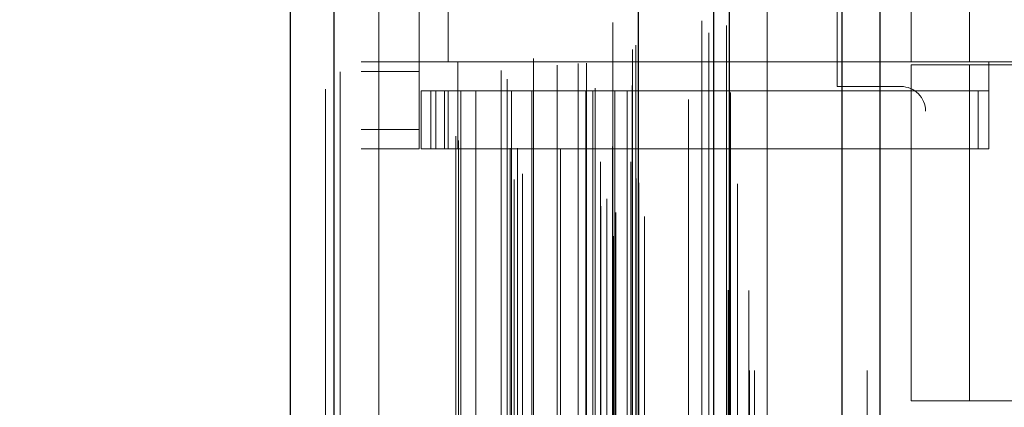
# Model space of a CAD drawing. Header units: inches. Extents: x 0.2 to 10.8, y 0.2 to 8.2.
# Tile 122 of 145: x 5.8923 to 6.0034, y 3.9776 to 4.0214. Entities that reach past the tile are written whole.
import ezdxf

# ---------------------------------------------------------------- set-up
doc = ezdxf.new("R2010")
doc.units = ezdxf.units.IN
doc.header["$MEASUREMENT"] = 0
doc.linetypes.add('HIDDEN', pattern=[0.07500000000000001, 0.05, -0.025])
doc.layers.add('DIMENSIONS', color=140, linetype='Continuous')
doc.styles.add('SLDTEXTSTYLE0', font='TXT', dxfattribs={"width": 0.7})
doc.dimstyles.new('SLDDIMSTYLE0', dxfattribs={"dimtxt": 0.0849609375, "dimasz": 0.13, "dimexe": 0, "dimexo": 0.0625, "dimgap": 0.021240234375, "dimtad": 0, "dimtih": 1, "dimtoh": 1, "dimlfac": 18, "dimrnd": 1e-09, "dimzin": 12, "dimdsep": 46, "dimtxsty": 'SLDTEXTSTYLE0', "dimsah": 1, "dimcen": 0.09, "dimadec": 0, "dimazin": 3, "dimtfac": 1, "dimtofl": 0, "dimtmove": 0, "dimatfit": 3, "dimfxl": 0, "dimfrac": 2, "dimtolj": 1, "dimtzin": 12, "dimarcsym": 0})

# ---------------------------------------------------------------- blocks, each defined once
blk = doc.blocks.new('_D_18')
at = {"layer": 'DIMENSIONS'}
for p, q in [((5.941035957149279, 4.907140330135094), (5.512801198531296, 4.907140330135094)), ((5.637801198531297, 4.907140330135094), (5.637801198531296, 4.093878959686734)), ((5.476227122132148, 3.939828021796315), (5.447697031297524, 3.939828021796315)), ((5.447697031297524, 3.939828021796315), (5.447697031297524, 3.804797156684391)), ((5.799375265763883, 3.939828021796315), (5.827905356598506, 3.939828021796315)), ((5.827905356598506, 3.939828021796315), (5.827905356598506, 3.804797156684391)), ((5.447697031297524, 3.804797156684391), (5.476227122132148, 3.804797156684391)), ((5.827905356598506, 3.804797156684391), (5.799375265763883, 3.804797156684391)), ((5.637801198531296, 3.213584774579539), (5.637801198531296, 3.785777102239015)), ((5.941035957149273, 3.213584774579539), (5.512801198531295, 3.213584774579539))]:
    blk.add_line(p, q, dxfattribs=at)
for points in [[(5.637801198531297, 4.907140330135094), (5.617801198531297, 4.777140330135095), (5.657801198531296, 4.777140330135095)], [(5.637801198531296, 3.213584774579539), (5.657801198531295, 3.343584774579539), (5.617801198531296, 3.343584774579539)]]:
    blk.add_solid(points, dxfattribs=at)
at = {"layer": 'DIMENSIONS', "char_height": 0.08333333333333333, "attachment_point": 1, "style": 'SLDTEXTSTYLE0'}
for s, insert in [('30.48', (5.476227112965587, 4.066270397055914)), ('774.3', (5.476227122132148, 3.912219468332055))]:
    blk.add_mtext(s, dxfattribs=dict(at, insert=insert))
blk = doc.blocks.new('_D_19')
at = {"layer": 'DIMENSIONS'}
for p, q in [((5.920647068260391, 4.983973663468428), (5.139392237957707, 4.983973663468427)), ((5.264392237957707, 4.983973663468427), (5.264392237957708, 4.566917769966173)), ((5.102818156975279, 4.436786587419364), (5.074288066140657, 4.436786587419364)), ((5.074288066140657, 4.436786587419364), (5.074288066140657, 4.301755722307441)), ((5.425966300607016, 4.436786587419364), (5.454496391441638, 4.436786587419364)), ((5.454496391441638, 4.436786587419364), (5.454496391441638, 4.301755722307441)), ((5.074288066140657, 4.301755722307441), (5.102818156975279, 4.301755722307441)), ((5.454496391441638, 4.301755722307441), (5.425966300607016, 4.301755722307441)), ((5.26439223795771, 3.136695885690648), (5.264392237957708, 4.147704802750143)), ((5.920647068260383, 3.13669588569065), (5.139392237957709, 3.136695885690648))]:
    blk.add_line(p, q, dxfattribs=at)
for points in [[(5.264392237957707, 4.983973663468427), (5.244392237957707, 4.853973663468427), (5.284392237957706, 4.853973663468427)], [(5.26439223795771, 3.136695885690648), (5.28439223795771, 3.266695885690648), (5.244392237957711, 3.266695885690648)]]:
    blk.add_solid(points, dxfattribs=at)
at = {"layer": 'DIMENSIONS', "char_height": 0.08333333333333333, "attachment_point": 1, "style": 'SLDTEXTSTYLE0'}
for s, insert in [('33.25', (5.102818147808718, 4.563228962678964)), ('844.6', (5.102818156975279, 4.409178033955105)), ('OPENING', (5.002355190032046, 4.255127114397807))]:
    blk.add_mtext(s, dxfattribs=dict(at, insert=insert))

msp = doc.modelspace()

# ---------------------------------------------------------------- linework, layer by layer
at = {"color": 7, "linetype": 'Continuous', "lineweight": 25}
for p, q in [((5.989364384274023, 5.045637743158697), (5.989364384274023, 3.081751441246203)), ((5.985121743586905, 3.081751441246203), (5.985121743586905, 5.044850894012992)), ((5.972404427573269, 3.081751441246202), (5.972404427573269, 5.038868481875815)), ((5.97064706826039, 3.081751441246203), (5.97064706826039, 5.038695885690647)), ((5.962111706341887, 3.099154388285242), (5.962111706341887, 5.021559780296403)), ((5.927764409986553, 3.105210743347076), (5.927764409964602, 5.015503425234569)), ((5.922806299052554, 5.013539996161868), (5.922806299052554, 3.107174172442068))]:
    msp.add_line(p, q, dxfattribs=at)
at = {"color": 7, "linetype": 'HIDDEN', "lineweight": 18}
for p, q in [((5.989364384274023, 5.045637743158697), (5.989364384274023, 3.081751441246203)), ((5.989364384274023, 3.081751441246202), (5.989364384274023, 5.045637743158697)), ((5.989364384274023, 3.081751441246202), (5.989364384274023, 5.045637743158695)), ((5.985121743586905, 3.081751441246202), (5.985121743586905, 5.04485089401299)), ((5.987950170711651, 3.081751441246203), (5.987950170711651, 5.044850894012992)), ((5.987950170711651, 3.081751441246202), (5.987950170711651, 5.04485089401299)), ((5.972404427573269, 3.081751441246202), (5.972404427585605, 5.038868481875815)), ((5.975232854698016, 3.081751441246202), (5.975232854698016, 5.038868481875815)), ((5.975232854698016, 3.081751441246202), (5.975232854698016, 5.038868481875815)), ((5.974647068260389, 3.081751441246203), (5.974647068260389, 5.038695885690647)), ((5.972234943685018, 3.090840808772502), (5.972234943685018, 5.029873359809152)), ((5.959294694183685, 3.096931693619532), (5.959294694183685, 5.023782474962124)), ((5.959294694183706, 3.096931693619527), (5.959294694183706, 5.023782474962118)), ((5.959238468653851, 5.021053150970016), (5.959238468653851, 3.099661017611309)), ((5.959578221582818, 3.099601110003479), (5.959578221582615, 5.021113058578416)), ((5.962806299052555, 3.09915438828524), (5.962806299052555, 5.021559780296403)), ((5.957869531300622, 3.100310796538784), (5.957869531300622, 5.020403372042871)), ((5.958531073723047, 3.10114738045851), (5.958531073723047, 5.019592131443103)), ((5.970064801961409, 5.019903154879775), (5.970064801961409, 3.100818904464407)), ((5.962162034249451, 3.102810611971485), (5.962162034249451, 5.017903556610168)), ((5.962179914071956, 3.102950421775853), (5.962179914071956, 5.017763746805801)), ((5.973306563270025, 3.102838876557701), (5.973306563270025, 5.017867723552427)), ((5.948086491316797, 3.103353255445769), (5.948086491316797, 5.017360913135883)), ((5.949040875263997, 3.103969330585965), (5.949040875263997, 5.016742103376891)), ((5.961861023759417, 3.103453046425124), (5.961861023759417, 5.017261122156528)), ((5.961861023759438, 3.103453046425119), (5.961861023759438, 5.017261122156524)), ((5.927764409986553, 5.015503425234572), (5.927764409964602, 3.105210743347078)), ((5.92845900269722, 3.105210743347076), (5.928459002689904, 5.015503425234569)), ((5.92845900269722, 5.015503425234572), (5.928459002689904, 3.105210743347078)), ((5.956270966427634, 5.016467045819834), (5.956270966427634, 3.104252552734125)), ((5.947299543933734, 5.014672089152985), (5.947299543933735, 3.106039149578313)), ((5.957848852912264, 3.105342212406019), (5.957848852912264, 5.015371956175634)), ((5.926806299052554, 5.013539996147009), (5.926806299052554, 3.107174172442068)), ((5.948476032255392, 3.106888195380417), (5.948476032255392, 5.013825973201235)), ((5.941509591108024, 3.108243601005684), (5.941509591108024, 5.012470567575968)), ((5.941798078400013, 3.107756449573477), (5.941798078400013, 5.012957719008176)), ((5.967773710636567, 5.012369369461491), (5.967773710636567, 3.108328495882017)), ((5.942065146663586, 3.113388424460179), (5.942065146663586, 5.007325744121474)), ((5.942065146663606, 3.113388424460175), (5.942065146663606, 5.007325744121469)), ((5.943753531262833, 3.113388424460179), (5.943753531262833, 5.007325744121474)), ((5.947635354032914, 5.006883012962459), (5.947635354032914, 3.113831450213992)), ((5.947776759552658, 3.113388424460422), (5.947776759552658, 5.007325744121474)), ((5.950073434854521, 3.113388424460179), (5.950073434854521, 5.007325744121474)), ((5.953321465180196, 5.006723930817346), (5.953321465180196, 3.113988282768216)), ((5.956187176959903, 3.113388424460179), (5.956187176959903, 5.007325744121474)), ((5.956969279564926, 5.007325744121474), (5.956969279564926, 3.113388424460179)), ((5.956969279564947, 3.113388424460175), (5.956969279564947, 5.007325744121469)), ((5.957247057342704, 3.113666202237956), (5.957247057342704, 5.007047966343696)), ((5.959191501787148, 5.007047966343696), (5.959191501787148, 3.113666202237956)), ((5.959469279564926, 3.113388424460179), (5.959469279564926, 5.007325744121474)), ((5.959469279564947, 5.007325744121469), (5.959469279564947, 3.113388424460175)), ((5.96085169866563, 3.113388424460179), (5.96085169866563, 5.007325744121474)), ((5.960851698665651, 3.113388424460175), (5.960851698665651, 5.007325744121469)), ((5.96141372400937, 3.113943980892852), (5.96141372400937, 5.006770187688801)), ((5.961413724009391, 3.113943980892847), (5.961413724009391, 5.006770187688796)), ((5.972525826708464, 3.113134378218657), (5.972525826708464, 5.007579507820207)), ((5.946625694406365, 3.115632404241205), (5.946625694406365, 5.005081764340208)), ((5.952956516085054, 3.116251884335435), (5.952956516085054, 5.004462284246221)), ((5.952956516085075, 3.11625188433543), (5.952956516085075, 5.004462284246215)), ((5.961250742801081, 5.005329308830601), (5.961250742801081, 3.115384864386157)), ((5.950252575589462, 3.116991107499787), (5.950252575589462, 5.00372791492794)), ((5.955326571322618, 3.116415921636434), (5.955326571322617, 5.004297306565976)), ((5.961460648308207, 3.117997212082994), (5.961460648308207, 5.002716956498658)), ((5.961460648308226, 3.117997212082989), (5.961460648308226, 5.002716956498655)), ((5.961825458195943, 3.118512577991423), (5.961825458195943, 5.002201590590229)), ((5.961825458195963, 3.118512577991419), (5.961825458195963, 5.002201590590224)), ((5.972042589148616, 3.120720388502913), (5.972042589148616, 4.999970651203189)), ((5.969286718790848, 3.121239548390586), (5.969286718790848, 4.999474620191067)), ((5.976647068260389, 3.136695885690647), (5.976647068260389, 4.983973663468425)), ((5.976647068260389, 3.136695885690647), (5.976647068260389, 4.983973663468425)), ((5.976647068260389, 3.136695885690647), (5.976647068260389, 4.983973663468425)), ((5.976647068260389, 3.136695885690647), (5.976647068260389, 4.983973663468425)), ((5.930806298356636, 4.958662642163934), (5.930806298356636, 3.162051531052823)), ((5.932806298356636, 4.958662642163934), (5.932806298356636, 3.162051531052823)), ((5.932806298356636, 4.958662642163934), (5.932806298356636, 3.162051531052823)), ((5.932806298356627, 3.162051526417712), (5.932806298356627, 4.958662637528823)), ((5.932806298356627, 3.162051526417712), (5.932806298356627, 4.958662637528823)), ((5.991035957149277, 3.876418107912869), (5.991035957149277, 4.244306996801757)), ((5.991035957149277, 3.876418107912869), (5.991035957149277, 4.244306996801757)), ((5.993035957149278, 3.876418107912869), (5.993035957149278, 4.244306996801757)), ((5.997035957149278, 3.876418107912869), (5.997035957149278, 4.244306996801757)), ((5.999035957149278, 3.876418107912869), (5.999035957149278, 4.244306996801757)), ((5.999035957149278, 3.876418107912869), (5.999035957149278, 4.244306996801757)), ((5.999703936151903, 4.14165432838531), (5.999703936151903, 3.977612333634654)), ((5.937367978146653, 4.008968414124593), (5.937367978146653, 4.111768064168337)), ((5.984535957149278, 4.013834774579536), (5.984535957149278, 4.106890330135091)), ((5.940648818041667, 4.104112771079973), (5.940648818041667, 4.016623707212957)), ((5.940648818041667, 4.104112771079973), (5.940648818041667, 4.016623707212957)), ((5.992923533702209, 4.104112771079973), (5.992923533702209, 4.016623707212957)), ((5.999485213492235, 4.104112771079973), (5.999485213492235, 4.016623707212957)), ((5.930806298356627, 4.016623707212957), (5.937367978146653, 4.016623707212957)), ((5.940648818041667, 4.016623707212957), (5.937367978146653, 4.016623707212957)), ((5.941742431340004, 4.016623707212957), (5.940648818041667, 4.016623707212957)), ((5.941742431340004, 4.016623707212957), (5.941742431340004, 4.013342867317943)), ((5.941742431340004, 4.016623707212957), (6.00167244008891, 4.016623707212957)), ((5.941742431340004, 4.016623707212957), (6.00167244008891, 4.016623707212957)), ((6.00167244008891, 4.016623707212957), (5.992923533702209, 4.016623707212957)), ((5.992923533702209, 4.016295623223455), (6.017420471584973, 4.016295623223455)), ((5.992923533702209, 4.016295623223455), (5.992923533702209, 3.978347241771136)), ((5.999485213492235, 4.016295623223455), (5.999485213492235, 3.978347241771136)), ((6.00167244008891, 4.016623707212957), (6.00167244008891, 4.013342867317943)), ((6.037980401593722, 4.016623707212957), (6.00167244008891, 4.016623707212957)), ((5.930806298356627, 4.015530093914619), (5.937367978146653, 4.015530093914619)), ((5.937586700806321, 4.006781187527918), (5.937586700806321, 4.013342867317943)), ((5.937586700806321, 4.013342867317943), (5.938680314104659, 4.013342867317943)), ((5.938680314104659, 4.006781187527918), (5.938680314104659, 4.013342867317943)), ((5.939249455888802, 4.013342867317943), (5.938680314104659, 4.013342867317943)), ((5.938680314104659, 4.006781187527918), (5.938680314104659, 4.013342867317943)), ((5.939249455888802, 4.006781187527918), (5.939249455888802, 4.013342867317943)), ((5.939249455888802, 4.013342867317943), (5.940241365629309, 4.013342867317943)), ((5.940241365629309, 4.006781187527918), (5.940241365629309, 4.013342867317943)), ((6.000477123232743, 4.013342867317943), (5.940241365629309, 4.013342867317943)), ((5.940648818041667, 4.013342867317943), (5.940648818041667, 4.006781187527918)), ((5.941742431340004, 4.013342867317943), (5.941742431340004, 4.006781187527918)), ((5.991758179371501, 4.013834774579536), (5.984535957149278, 4.013834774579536)), ((6.000477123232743, 4.006781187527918), (6.000477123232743, 4.013342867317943)), ((6.000477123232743, 4.013342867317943), (6.00167244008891, 4.013342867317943)), ((6.00167244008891, 4.006781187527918), (6.00167244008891, 4.013342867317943)), ((5.994535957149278, 3.446834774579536), (5.994535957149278, 4.011056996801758)), ((5.930806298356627, 4.008968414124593), (5.937367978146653, 4.008968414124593)), ((5.930806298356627, 4.008968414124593), (5.937367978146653, 4.008968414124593)), ((5.937367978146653, 4.008968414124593), (5.937367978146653, 4.006781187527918)), ((5.930806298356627, 4.006781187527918), (5.937367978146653, 4.006781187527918)), ((5.938680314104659, 4.006781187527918), (5.937586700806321, 4.006781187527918)), ((5.939249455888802, 4.006781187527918), (5.938680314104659, 4.006781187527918)), ((5.940241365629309, 4.006781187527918), (5.939249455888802, 4.006781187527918)), ((5.940241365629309, 4.006781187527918), (6.000477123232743, 4.006781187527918)), ((6.00167244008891, 4.006781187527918), (6.000477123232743, 4.006781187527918)), ((6.017420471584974, 3.978347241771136), (5.992923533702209, 3.978347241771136))]:
    msp.add_line(p, q, dxfattribs=at)
at = {"color": 7, "linetype": 'HIDDEN', "lineweight": 18, "flags": 128}
for points in [[(5.974573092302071, 3.090800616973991), (5.974573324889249, 4.040747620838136), (5.974573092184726, 5.029910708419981)], [(5.974573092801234, 3.0908028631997), (5.974573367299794, 4.052680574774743), (5.974573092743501, 5.0299114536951)], [(5.973306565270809, 3.102831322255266), (5.973306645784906, 4.08049327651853), (5.973306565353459, 5.017884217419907)], [(5.972525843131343, 3.113145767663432), (5.972526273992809, 4.021134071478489), (5.972525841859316, 5.007580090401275)], [(5.967781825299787, 5.006442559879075), (5.967781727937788, 4.068021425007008), (5.967781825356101, 3.114270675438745)], [(5.967781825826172, 5.006444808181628), (5.967781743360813, 4.079964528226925), (5.967781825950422, 3.114270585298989)]]:
    msp.add_lwpolyline(points, dxfattribs=at)
at = {"color": 7, "linetype": 'HIDDEN', "lineweight": 18}
msp.add_arc((5.991758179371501, 4.011056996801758), 0.002777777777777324, 0, 90, dxfattribs=at)

# ---------------------------------------------------------------- dimensions: what is measured, and where the dimension line sits
at = {"layer": 'DIMENSIONS'}
dim = msp.add_linear_dim(base=(5.264392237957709, 3.136695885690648), p1=(5.970647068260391, 4.983973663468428), p2=(5.970647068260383, 3.13669588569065), angle=90.0000000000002, text='<>\\POPENING', dimstyle='SLDDIMSTYLE0', dxfattribs=at)
dim.commit()
dim.dimension.update_dxf_attribs({"geometry": '_D_19', "text_midpoint": (5.264392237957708, 4.357311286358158), "dimtype": 160})
dim = msp.add_linear_dim(base=(5.637801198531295, 3.213584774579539), p1=(5.991035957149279, 4.907140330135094), p2=(5.991035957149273, 3.213584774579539), angle=90.0000000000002, dimstyle='SLDDIMSTYLE0', dxfattribs=at)
dim.commit()
dim.dimension.update_dxf_attribs({"geometry": '_D_18', "text_midpoint": (5.637801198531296, 3.939828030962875), "dimtype": 160})

doc.saveas('drawing.dxf')
